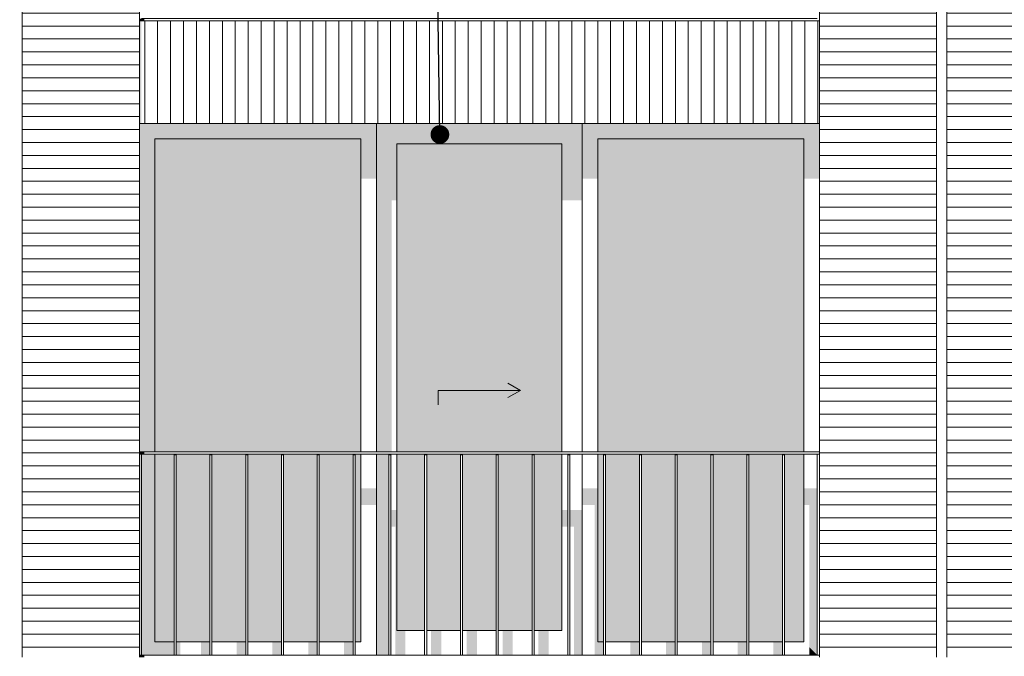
# Model space of a CAD drawing. Header units: millimetres. Extents: x -25778 to 297771, y -21930 to 17454.
# Tile 32 of 109: x 151355 to 156148, y -16725 to -13625. Entities that reach past the tile are written whole.
import ezdxf

# ---------------------------------------------------------------- set-up
doc = ezdxf.new("R2010")
doc.units = ezdxf.units.MM
doc.header["$MEASUREMENT"] = 0
for name, color, linetype in [('34 Balustrades', 7, 'Continuous'), ('34 Balustrades 2D arcering', 7, 'Continuous'), ('New_21 Buitenwanden', 7, 'Continuous'), ('New_21 Buitenwanden 2D arcering', 7, 'Continuous'), ('New_21 Buitenwanden Afdek-arcering', 7, 'Continuous'), ('New_21 Buitenwanden Deuren', 7, 'Continuous'), ('New_21 Buitenwanden Ramen', 7, 'Continuous'), ('Tekst_dim 1_ 100 .DO', 7, 'Continuous')]:
    doc.layers.add(name, color=color, linetype=linetype)
doc.dimstyles.new('GENERATED_STYLE__2', dxfattribs={"dimtxt": 0.18, "dimasz": 182.4, "dimexe": 0.18, "dimexo": 0.0625, "dimgap": 0, "dimtad": 0, "dimtih": 1, "dimtoh": 1, "dimdec": 4, "dimzin": 0, "dimdsep": 46, "dimcen": 0.09, "dimadec": 0, "dimazin": 0, "dimtfac": 1, "dimtdec": 4, "dimtmove": 0, "dimatfit": 3, "dimldrblk": 'ARROWHEAD_11', "dimfxl": 1, "dimtolj": 1, "dimtzin": 0, "dimarcsym": 0})
pattern_1 = [(180, (160342.85, -19829.75), (0, 63), [])]

# ---------------------------------------------------------------- blocks, each defined once
blk = doc.blocks.new('Section Element_649_3', base_point=(160342.8, -19829.7))
at = {"layer": 'New_21 Buitenwanden Afdek-arcering', "linetype": 'Continuous', "lineweight": 0, "true_color": 0x000000}
h = blk.add_hatch(dxfattribs=at)
h.set_pattern_fill('920_Lijnen_horz__63_0003', color=18, style=0, pattern_type=2)
h.set_pattern_definition([(180, (160342.85, -19829.75), (0, 63), [])])
h.paths.add_polyline_path([(155817.8, -13629.7), (155247.8, -13629.7), (155247.8, -16729.7), (155817.8, -16729.7)])
at = {"layer": 'New_21 Buitenwanden', "color": 7, "linetype": 'Continuous', "lineweight": 0}
for p, q in [((155247.8, -13629.7), (155247.8, -16729.7)), ((155817.8, -16729.7), (155817.8, -13629.7))]:
    blk.add_line(p, q, dxfattribs=at)
blk = doc.blocks.new('Section Element_650_3', base_point=(160342.8, -19829.7))
at = {"layer": 'New_21 Buitenwanden 2D arcering', "linetype": 'Continuous', "lineweight": 0, "true_color": 0x1e2122}
blk.add_hatch(color=250, dxfattribs=at).paths.add_polyline_path([(155817.8, -10479.7), (155247.8, -10479.7), (155247.8, -10508), (155817.8, -10508)])
at = {"layer": 'New_21 Buitenwanden Afdek-arcering', "linetype": 'Continuous', "lineweight": 0, "true_color": 0x000000}
h = blk.add_hatch(dxfattribs=at)
h.set_pattern_fill('920_Lijnen_horz__63_0003', color=18, style=0, pattern_type=2)
h.set_pattern_definition([(180, (160342.85, -19829.75), (0, 63), [])])
h.paths.add_polyline_path([(155817.8, -10479.7), (155247.8, -10479.7), (155247.8, -13629.7), (155817.8, -13629.7)])
at = {"layer": 'New_21 Buitenwanden', "color": 7, "linetype": 'Continuous', "lineweight": 0}
for p, q in [((155817.8, -13629.7), (155817.8, -10479.7)), ((155247.8, -11029.7), (155247.8, -13629.7))]:
    blk.add_line(p, q, dxfattribs=at)
blk = doc.blocks.new('Section Element_658_3', base_point=(160342.8, -19829.7))
at = {"layer": 'New_21 Buitenwanden 2D arcering', "linetype": 'Continuous', "lineweight": 0, "true_color": 0x1e2122}
blk.add_hatch(color=250, dxfattribs=at).paths.add_polyline_path([(151937.8, -14129.7), (151947.8, -14129.7), (151947.8, -13629.7), (151937.8, -13629.7)])
at = {"layer": 'New_21 Buitenwanden Afdek-arcering', "linetype": 'Continuous', "lineweight": 0, "true_color": 0x000000}
h = blk.add_hatch(dxfattribs=at)
h.set_pattern_fill('930_Lijnen_vert__63_0003', color=18, style=0, pattern_type=2)
h.set_pattern_definition([(90, (160342.85, -19829.75), (63, 0), [])])
h.paths.add_polyline_path([(151937.8, -14129.7), (155247.8, -14129.7), (155247.8, -13629.7), (151937.8, -13629.7)])
at = {"layer": 'New_21 Buitenwanden', "color": 7, "linetype": 'Continuous', "lineweight": 0}
for p, q in [((151937.8, -13629.7), (155247.8, -13629.7)), ((151937.8, -14129.7), (155247.8, -14129.7))]:
    blk.add_line(p, q, dxfattribs=at)
blk = doc.blocks.new('Section Element_694_3', base_point=(160342.8, -19829.7))
at = {"layer": 'New_21 Buitenwanden Afdek-arcering', "linetype": 'Continuous', "lineweight": 0, "true_color": 0x000000}
h = blk.add_hatch(dxfattribs=at)
h.set_pattern_fill('920_Lijnen_horz__63_0003', color=18, style=0, pattern_type=2)
h.set_pattern_definition([(180, (160342.85, -19829.75), (0, 63), [])])
h.paths.add_polyline_path([(155867.8, -13629.7), (155867.8, -16729.7), (156437.8, -16729.7), (156437.8, -13629.7)])
at = {"layer": 'New_21 Buitenwanden', "color": 7, "linetype": 'Continuous', "lineweight": 0}
for p, q in [((155867.8, -13629.7), (155867.8, -16729.7)), ((156437.8, -13629.7), (156437.8, -16729.7))]:
    blk.add_line(p, q, dxfattribs=at)
blk = doc.blocks.new('Section Element_695_3', base_point=(160342.8, -19829.7))
at = {"layer": 'New_21 Buitenwanden 2D arcering', "linetype": 'Continuous', "lineweight": 0, "true_color": 0x1e2122}
blk.add_hatch(color=250, dxfattribs=at).paths.add_polyline_path([(155867.8, -10479.7), (155867.8, -10508), (156437.8, -10508), (156437.8, -10479.7)])
at = {"layer": 'New_21 Buitenwanden Afdek-arcering', "linetype": 'Continuous', "lineweight": 0, "true_color": 0x000000}
h = blk.add_hatch(dxfattribs=at)
h.set_pattern_fill('920_Lijnen_horz__63_0003', color=18, style=0, pattern_type=2)
h.set_pattern_definition(pattern_1)
h.paths.add_polyline_path([(155867.8, -10479.7), (155867.8, -13629.7), (156437.8, -13629.7), (156437.8, -10479.7)])
at = {"layer": 'New_21 Buitenwanden', "color": 7, "linetype": 'Continuous', "lineweight": 0}
for p, q in [((155867.8, -10479.7), (155867.8, -13629.7)), ((156437.8, -11029.7), (156437.8, -13629.7))]:
    blk.add_line(p, q, dxfattribs=at)
blk = doc.blocks.new('Section Element_698_3', base_point=(160342.8, -19829.7))
at = {"layer": 'New_21 Buitenwanden Afdek-arcering', "linetype": 'Continuous', "lineweight": 0, "true_color": 0x000000}
h = blk.add_hatch(dxfattribs=at)
h.set_pattern_fill('920_Lijnen_horz__63_0003', color=18, style=0, pattern_type=2)
h.set_pattern_definition([(180, (160342.85, -19829.75), (0, 63), [])])
h.paths.add_polyline_path([(151367.8, -13629.7), (151367.8, -16729.7), (151937.8, -16729.7), (151937.8, -13629.7)])
at = {"layer": 'New_21 Buitenwanden', "color": 7, "linetype": 'Continuous', "lineweight": 0}
for p, q in [((151367.8, -13629.7), (151367.8, -16729.7)), ((151937.8, -13629.7), (151937.8, -16729.7))]:
    blk.add_line(p, q, dxfattribs=at)
blk = doc.blocks.new('Section Element_699_3', base_point=(160342.8, -19829.7))
at = {"layer": 'New_21 Buitenwanden 2D arcering', "linetype": 'Continuous', "lineweight": 0, "true_color": 0x1e2122}
blk.add_hatch(color=250, dxfattribs=at).paths.add_polyline_path([(151367.8, -10479.7), (151367.8, -10508), (151937.8, -10508), (151937.8, -10479.7)])
at = {"layer": 'New_21 Buitenwanden Afdek-arcering', "linetype": 'Continuous', "lineweight": 0, "true_color": 0x000000}
h = blk.add_hatch(dxfattribs=at)
h.set_pattern_fill('920_Lijnen_horz__63_0003', color=18, style=0, pattern_type=2)
h.set_pattern_definition(pattern_1)
h.paths.add_polyline_path([(151367.8, -10479.7), (151367.8, -13629.7), (151937.8, -13629.7), (151937.8, -10479.7)])
at = {"layer": 'New_21 Buitenwanden', "color": 7, "linetype": 'Continuous', "lineweight": 0}
for p, q in [((151367.8, -10479.7), (151367.8, -13629.7)), ((151937.8, -11029.7), (151937.8, -13629.7))]:
    blk.add_line(p, q, dxfattribs=at)
blk = doc.blocks.new('Section Element_753_3', base_point=(160342.8, -19829.7))
at = {"layer": '34 Balustrades 2D arcering', "linetype": 'Continuous', "lineweight": 0, "true_color": 0x1e2122}
blk.add_hatch(color=250, dxfattribs=at).paths.add_polyline_path([(151937.8, -13629.7), (151962.8, -13629.7), (151962.8, -13619.7), (151937.8, -13619.7)])
at = {"layer": '34 Balustrades', "color": 9, "linetype": 'Continuous', "lineweight": 0}
blk.add_line((155237.8, -13619.7), (151947.8, -13619.7), dxfattribs=at)
blk = doc.blocks.new('Section Element_756_3', base_point=(160342.8, -19829.7))
at = {"layer": '34 Balustrades 2D arcering', "linetype": 'Continuous', "lineweight": 0, "true_color": 0x1e2122}
blk.add_hatch(color=250, dxfattribs=at).paths.add_polyline_path([(151937.8, -15729.7), (151937.8, -15739.7), (151962.8, -15739.7), (151962.8, -15729.7)])
at = {"layer": '34 Balustrades', "color": 9, "linetype": 'Continuous', "lineweight": 0}
for p, q in [((155247.8, -15729.7), (151937.8, -15729.7)), ((155237.8, -15739.7), (151947.8, -15739.7))]:
    blk.add_line(p, q, dxfattribs=at)
blk = doc.blocks.new('Section Element_757_3', base_point=(160342.8, -19829.7))
at = {"layer": '34 Balustrades 2D arcering', "linetype": 'Continuous', "lineweight": 0, "true_color": 0x1e2122}
blk.add_hatch(color=250, dxfattribs=at).paths.add_polyline_path([(151937.8, -16719.7), (151937.8, -16729.7), (151962.8, -16729.7), (151962.8, -16719.7)])
at = {"layer": '34 Balustrades', "color": 9, "linetype": 'Continuous', "lineweight": 0}
blk.add_line((155237.8, -16719.7), (151947.8, -16719.7), dxfattribs=at)
blk = doc.blocks.new('Section Element_758_3', base_point=(160342.8, -19829.7))
at = {"layer": 'New_21 Buitenwanden 2D arcering', "linetype": 'Continuous', "lineweight": 0, "true_color": 0x1e2122}
for points in [[(155247.8, -14129.7), (154093.8, -14129.7), (154169.8, -14205.7), (155171.8, -14205.7)], [(154093.8, -14398.4), (154169.8, -14398.4), (154169.8, -14205.7), (154093.8, -14129.7)], [(155247.8, -14129.7), (155171.8, -14205.7), (155171.8, -14398.4), (155247.8, -14398.4)], [(154169.8, -15729.7), (154204.8, -15729.7), (154204.8, -14447.9), (155171.8, -14447.9), (155171.8, -14205.7), (154169.8, -14205.7)], [(154169.8, -15739.7), (154169.8, -16653.7), (154197.6, -16653.7), (154197.6, -15739.7)], [(154169.8, -15906.5), (154093.8, -15906.5), (154093.8, -15987.2), (154153.4, -15987.2), (154153.4, -16670.2), (154169.8, -16653.7)], [(155237.8, -15906.5), (155171.8, -15906.5), (155171.8, -15987.2), (155198.6, -15987.2), (155198.6, -16680.5), (155237.8, -16719.7)], [(154207.6, -16653.7), (154238.4, -16653.7), (154238.4, -16036.7), (154362.6, -16036.7), (154362.6, -16653.7), (154371.8, -16653.7), (154371.8, -15956), (154207.6, -15956)], [(154381.8, -16653.7), (154412.6, -16653.7), (154412.6, -16036.7), (154536.8, -16036.7), (154536.8, -16653.7), (154546, -16653.7), (154546, -15956), (154381.8, -15956)], [(154556, -16653.7), (154586.8, -16653.7), (154586.8, -16036.7), (154711, -16036.7), (154711, -16653.7), (154720.2, -16653.7), (154720.2, -15956), (154556, -15956)], [(154730.2, -16653.7), (154761, -16653.7), (154761, -16036.7), (154885.2, -16036.7), (154885.2, -16653.7), (154894.4, -16653.7), (154894.4, -15956), (154730.2, -15956)], [(154904.4, -16653.7), (154935.2, -16653.7), (154935.2, -16036.7), (155059.4, -16036.7), (155059.4, -16653.7), (155068.6, -16653.7), (155068.6, -15956), (154904.4, -15956)], [(155078.6, -16653.7), (155109.4, -16653.7), (155109.4, -16036.7), (155171.8, -16036.7), (155171.8, -15956), (155078.6, -15956)], [(154169.8, -16653.7), (154153.4, -16670.2), (154153.4, -16719.7), (154197.6, -16719.7), (154197.6, -16653.7)], [(154371.8, -16653.7), (154327.6, -16653.7), (154327.6, -16719.7), (154371.8, -16719.7)], [(154546, -16653.7), (154501.8, -16653.7), (154501.8, -16719.7), (154546, -16719.7)], [(154720.2, -16653.7), (154676, -16653.7), (154676, -16719.7), (154720.2, -16719.7)], [(154894.4, -16653.7), (154850.2, -16653.7), (154850.2, -16719.7), (154894.4, -16719.7)], [(155068.6, -16653.7), (155024.4, -16653.7), (155024.4, -16719.7), (155068.6, -16719.7)], [(155237.8, -16719.7), (155198.6, -16680.5), (155198.6, -16719.7)]]:
    blk.add_hatch(color=250, dxfattribs=at).paths.add_polyline_path(points)
at = {"layer": 'New_21 Buitenwanden Afdek-arcering', "linetype": 'Continuous', "lineweight": 0, "true_color": 0x99a3a6}
for points in [[(154169.8, -15729.7), (155171.8, -15729.7), (155171.8, -14205.7), (154169.8, -14205.7)], [(154169.8, -15739.7), (154169.8, -16653.7), (154197.6, -16653.7), (154197.6, -15739.7)], [(154371.8, -15739.7), (154207.6, -15739.7), (154207.6, -16653.7), (154371.8, -16653.7)], [(154381.8, -15739.7), (154381.8, -16653.7), (154546, -16653.7), (154546, -15739.7)], [(154556, -16653.7), (154720.2, -16653.7), (154720.2, -15739.7), (154556, -15739.7)], [(154730.2, -16653.7), (154894.4, -16653.7), (154894.4, -15739.7), (154730.2, -15739.7)], [(154904.4, -16653.7), (155068.6, -16653.7), (155068.6, -15739.7), (154904.4, -15739.7)], [(155078.6, -16653.7), (155171.8, -16653.7), (155171.8, -15739.7), (155078.6, -15739.7)]]:
    blk.add_hatch(color=253, dxfattribs=at).paths.add_polyline_path(points)
at = {"layer": 'New_21 Buitenwanden Ramen', "color": 7, "linetype": 'Continuous', "lineweight": 0}
for p, q in [((154093.8, -14129.7), (154093.8, -15729.7)), ((154169.8, -15729.7), (154169.8, -14205.7)), ((154169.8, -14205.7), (155171.8, -14205.7)), ((155171.8, -14205.7), (155171.8, -15729.7)), ((154093.8, -15739.7), (154093.8, -16719.7)), ((154169.8, -16653.7), (154169.8, -15739.7)), ((155171.8, -15739.7), (155171.8, -16653.7)), ((154197.6, -16653.7), (154169.8, -16653.7)), ((154371.8, -16653.7), (154207.6, -16653.7)), ((154546, -16653.7), (154381.8, -16653.7)), ((154720.2, -16653.7), (154556, -16653.7)), ((154894.4, -16653.7), (154730.2, -16653.7)), ((155068.6, -16653.7), (154904.4, -16653.7)), ((155171.8, -16653.7), (155078.6, -16653.7))]:
    blk.add_line(p, q, dxfattribs=at)
blk = doc.blocks.new('Section Element_759_3', base_point=(160342.8, -19829.7))
at = {"layer": 'New_21 Buitenwanden 2D arcering', "linetype": 'Continuous', "lineweight": 0, "true_color": 0x1e2122}
for points in [[(151937.8, -14129.7), (151937.8, -15729.7), (152013.8, -15729.7), (152013.8, -14205.7)], [(153091.8, -14129.7), (151937.8, -14129.7), (152013.8, -14205.7), (153015.8, -14205.7)], [(153015.8, -14398.4), (153091.8, -14398.4), (153091.8, -14129.7), (153015.8, -14205.7)], [(152013.8, -14205.7), (152013.8, -15729.7), (152172.8, -15729.7), (152172.8, -14447.9), (153015.8, -14447.9), (153015.8, -14205.7)], [(151947.8, -16719.7), (152013.8, -16653.7), (152013.8, -15739.7), (151947.8, -15739.7)], [(152107.1, -15739.7), (152013.8, -15739.7), (152013.8, -16653.7), (152107.1, -16653.7)], [(152117.1, -15739.7), (152117.1, -16653.7), (152172.8, -16653.7), (152172.8, -16036.7), (152272.1, -16036.7), (152272.1, -16653.7), (152281.3, -16653.7), (152281.3, -15956), (152172.8, -15956), (152172.8, -15739.7)], [(153091.8, -15906.5), (153015.8, -15906.5), (153015.8, -15987.2), (153091.8, -15987.2)], [(152291.3, -16653.7), (152322.1, -16653.7), (152322.1, -16036.7), (152446.3, -16036.7), (152446.3, -16653.7), (152455.5, -16653.7), (152455.5, -15956), (152291.3, -15956)], [(152465.5, -16653.7), (152496.3, -16653.7), (152496.3, -16036.7), (152620.5, -16036.7), (152620.5, -16653.7), (152629.7, -16653.7), (152629.7, -15956), (152465.5, -15956)], [(152639.7, -16653.7), (152670.5, -16653.7), (152670.5, -16036.7), (152794.7, -16036.7), (152794.7, -16653.7), (152803.9, -16653.7), (152803.9, -15956), (152639.7, -15956)], [(152813.9, -16653.7), (152844.7, -16653.7), (152844.7, -16036.7), (152968.9, -16036.7), (152968.9, -16653.7), (152978.1, -16653.7), (152978.1, -15956), (152813.9, -15956)], [(152988.1, -16653.7), (153015.8, -16653.7), (153015.8, -15956), (152988.1, -15956)], [(151947.8, -16719.7), (152107.1, -16719.7), (152107.1, -16653.7), (152013.8, -16653.7)], [(152137.8, -16653.7), (152117.1, -16653.7), (152117.1, -16719.7), (152137.8, -16719.7)], [(152237.1, -16719.7), (152281.3, -16719.7), (152281.3, -16653.7), (152237.1, -16653.7)], [(152455.5, -16653.7), (152411.3, -16653.7), (152411.3, -16719.7), (152455.5, -16719.7)], [(152629.7, -16653.7), (152585.5, -16653.7), (152585.5, -16719.7), (152629.7, -16719.7)], [(152803.9, -16653.7), (152759.7, -16653.7), (152759.7, -16719.7), (152803.9, -16719.7)], [(152978.1, -16653.7), (152933.9, -16653.7), (152933.9, -16719.7), (152978.1, -16719.7)]]:
    blk.add_hatch(color=250, dxfattribs=at).paths.add_polyline_path(points)
at = {"layer": 'New_21 Buitenwanden Afdek-arcering', "linetype": 'Continuous', "lineweight": 0, "true_color": 0x99a3a6}
for points in [[(152013.8, -14205.7), (152013.8, -15729.7), (153015.8, -15729.7), (153015.8, -14205.7)], [(152107.1, -15739.7), (152013.8, -15739.7), (152013.8, -16653.7), (152107.1, -16653.7)], [(152117.1, -15739.7), (152117.1, -16653.7), (152281.3, -16653.7), (152281.3, -15739.7)], [(152291.3, -15739.7), (152291.3, -16653.7), (152455.5, -16653.7), (152455.5, -15739.7)], [(152629.7, -15739.7), (152465.5, -15739.7), (152465.5, -16653.7), (152629.7, -16653.7)], [(152639.7, -16653.7), (152803.9, -16653.7), (152803.9, -15739.7), (152639.7, -15739.7)], [(152813.9, -16653.7), (152978.1, -16653.7), (152978.1, -15739.7), (152813.9, -15739.7)], [(153015.8, -15739.7), (152988.1, -15739.7), (152988.1, -16653.7), (153015.8, -16653.7)]]:
    blk.add_hatch(color=253, dxfattribs=at).paths.add_polyline_path(points)
at = {"layer": 'New_21 Buitenwanden Ramen', "color": 7, "linetype": 'Continuous', "lineweight": 0}
for p, q in [((153091.8, -15729.7), (153091.8, -14129.7)), ((152013.8, -15729.7), (152013.8, -14205.7)), ((152013.8, -14205.7), (153015.8, -14205.7)), ((153015.8, -14205.7), (153015.8, -15729.7)), ((152013.8, -16653.7), (152013.8, -15739.7)), ((153015.8, -15739.7), (153015.8, -16653.7)), ((153091.8, -16719.7), (153091.8, -15739.7)), ((152107.1, -16653.7), (152013.8, -16653.7)), ((152281.3, -16653.7), (152117.1, -16653.7)), ((152455.5, -16653.7), (152291.3, -16653.7)), ((152629.7, -16653.7), (152465.5, -16653.7)), ((152803.9, -16653.7), (152639.7, -16653.7)), ((152978.1, -16653.7), (152813.9, -16653.7)), ((153015.8, -16653.7), (152988.1, -16653.7))]:
    blk.add_line(p, q, dxfattribs=at)
blk = doc.blocks.new('Section Element_839_3', base_point=(160342.8, -19829.7))
at = {"layer": '34 Balustrades 2D arcering', "linetype": 'Continuous', "lineweight": 0, "true_color": 0x1e2122}
blk.add_hatch(color=250, dxfattribs=at).paths.add_polyline_path([(155078.6, -15739.7), (155068.6, -15739.7), (155068.6, -15746.8), (155078.6, -15746.8)])
at = {"layer": '34 Balustrades', "color": 9, "linetype": 'Continuous', "lineweight": 0}
for p, q in [((155068.6, -16719.7), (155068.6, -15739.7)), ((155078.6, -16719.7), (155078.6, -15739.7))]:
    blk.add_line(p, q, dxfattribs=at)
blk = doc.blocks.new('Section Element_840_3', base_point=(160342.8, -19829.7))
at = {"layer": '34 Balustrades 2D arcering', "linetype": 'Continuous', "lineweight": 0, "true_color": 0x1e2122}
blk.add_hatch(color=250, dxfattribs=at).paths.add_polyline_path([(154904.4, -15739.7), (154894.4, -15739.7), (154894.4, -15746.8), (154904.4, -15746.8)])
at = {"layer": '34 Balustrades', "color": 9, "linetype": 'Continuous', "lineweight": 0}
for p, q in [((154894.4, -16719.7), (154894.4, -15739.7)), ((154904.4, -16719.7), (154904.4, -15739.7))]:
    blk.add_line(p, q, dxfattribs=at)
blk = doc.blocks.new('Section Element_841_3', base_point=(160342.8, -19829.7))
at = {"layer": '34 Balustrades 2D arcering', "linetype": 'Continuous', "lineweight": 0, "true_color": 0x1e2122}
blk.add_hatch(color=250, dxfattribs=at).paths.add_polyline_path([(154730.2, -15739.7), (154720.2, -15739.7), (154720.2, -15746.8), (154730.2, -15746.8)])
at = {"layer": '34 Balustrades', "color": 9, "linetype": 'Continuous', "lineweight": 0}
for p, q in [((154720.2, -16719.7), (154720.2, -15739.7)), ((154730.2, -16719.7), (154730.2, -15739.7))]:
    blk.add_line(p, q, dxfattribs=at)
blk = doc.blocks.new('Section Element_842_3', base_point=(160342.8, -19829.7))
at = {"layer": '34 Balustrades 2D arcering', "linetype": 'Continuous', "lineweight": 0, "true_color": 0x1e2122}
blk.add_hatch(color=250, dxfattribs=at).paths.add_polyline_path([(154546, -15746.8), (154556, -15746.8), (154556, -15739.7), (154546, -15739.7)])
at = {"layer": '34 Balustrades', "color": 9, "linetype": 'Continuous', "lineweight": 0}
for p, q in [((154546, -16719.7), (154546, -15739.7)), ((154556, -16719.7), (154556, -15739.7))]:
    blk.add_line(p, q, dxfattribs=at)
blk = doc.blocks.new('Section Element_843_3', base_point=(160342.8, -19829.7))
at = {"layer": '34 Balustrades 2D arcering', "linetype": 'Continuous', "lineweight": 0, "true_color": 0x1e2122}
blk.add_hatch(color=250, dxfattribs=at).paths.add_polyline_path([(154381.8, -15739.7), (154371.8, -15739.7), (154371.8, -15746.8), (154381.8, -15746.8)])
at = {"layer": '34 Balustrades', "color": 9, "linetype": 'Continuous', "lineweight": 0}
for p, q in [((154371.8, -16719.7), (154371.8, -15739.7)), ((154381.8, -16719.7), (154381.8, -15739.7))]:
    blk.add_line(p, q, dxfattribs=at)
blk = doc.blocks.new('Section Element_844_3', base_point=(160342.8, -19829.7))
at = {"layer": '34 Balustrades 2D arcering', "linetype": 'Continuous', "lineweight": 0, "true_color": 0x1e2122}
blk.add_hatch(color=250, dxfattribs=at).paths.add_polyline_path([(154207.6, -15739.7), (154197.6, -15739.7), (154197.6, -15746.8), (154207.6, -15746.8)])
at = {"layer": '34 Balustrades', "color": 9, "linetype": 'Continuous', "lineweight": 0}
for p, q in [((154197.6, -16719.7), (154197.6, -15739.7)), ((154207.6, -16719.7), (154207.6, -15739.7))]:
    blk.add_line(p, q, dxfattribs=at)
blk = doc.blocks.new('Section Element_845_3', base_point=(160342.8, -19829.7))
at = {"layer": '34 Balustrades 2D arcering', "linetype": 'Continuous', "lineweight": 0, "true_color": 0x1e2122}
blk.add_hatch(color=250, dxfattribs=at).paths.add_polyline_path([(154033.4, -15739.7), (154023.4, -15739.7), (154023.4, -15746.8), (154033.4, -15746.8)])
at = {"layer": '34 Balustrades', "color": 9, "linetype": 'Continuous', "lineweight": 0}
for p, q in [((154023.4, -16719.7), (154023.4, -15739.7)), ((154033.4, -16719.7), (154033.4, -15739.7))]:
    blk.add_line(p, q, dxfattribs=at)
blk = doc.blocks.new('Section Element_846_3', base_point=(160342.8, -19829.7))
at = {"layer": '34 Balustrades 2D arcering', "linetype": 'Continuous', "lineweight": 0, "true_color": 0x1e2122}
blk.add_hatch(color=250, dxfattribs=at).paths.add_polyline_path([(153859.2, -15739.7), (153849.2, -15739.7), (153849.2, -15746.8), (153859.2, -15746.8)])
at = {"layer": '34 Balustrades', "color": 9, "linetype": 'Continuous', "lineweight": 0}
for p, q in [((153849.2, -16719.7), (153849.2, -15739.7)), ((153859.2, -16719.7), (153859.2, -15739.7))]:
    blk.add_line(p, q, dxfattribs=at)
blk = doc.blocks.new('Section Element_847_3', base_point=(160342.8, -19829.7))
at = {"layer": '34 Balustrades 2D arcering', "linetype": 'Continuous', "lineweight": 0, "true_color": 0x1e2122}
blk.add_hatch(color=250, dxfattribs=at).paths.add_polyline_path([(153685, -15739.7), (153675, -15739.7), (153675, -15746.8), (153685, -15746.8)])
at = {"layer": '34 Balustrades', "color": 9, "linetype": 'Continuous', "lineweight": 0}
for p, q in [((153675, -16719.7), (153675, -15739.7)), ((153685, -16719.7), (153685, -15739.7))]:
    blk.add_line(p, q, dxfattribs=at)
blk = doc.blocks.new('Section Element_848_3', base_point=(160342.8, -19829.7))
at = {"layer": '34 Balustrades 2D arcering', "linetype": 'Continuous', "lineweight": 0, "true_color": 0x1e2122}
blk.add_hatch(color=250, dxfattribs=at).paths.add_polyline_path([(153510.7, -15739.7), (153500.7, -15739.7), (153500.7, -15746.8), (153510.7, -15746.8)])
at = {"layer": '34 Balustrades', "color": 9, "linetype": 'Continuous', "lineweight": 0}
for p, q in [((153500.7, -16719.7), (153500.7, -15739.7)), ((153510.7, -16719.7), (153510.7, -15739.7))]:
    blk.add_line(p, q, dxfattribs=at)
blk = doc.blocks.new('Section Element_849_3', base_point=(160342.8, -19829.7))
at = {"layer": '34 Balustrades 2D arcering', "linetype": 'Continuous', "lineweight": 0, "true_color": 0x1e2122}
blk.add_hatch(color=250, dxfattribs=at).paths.add_polyline_path([(153336.5, -15739.7), (153326.5, -15739.7), (153326.5, -15746.8), (153336.5, -15746.8)])
at = {"layer": '34 Balustrades', "color": 9, "linetype": 'Continuous', "lineweight": 0}
for p, q in [((153326.5, -16719.7), (153326.5, -15739.7)), ((153336.5, -16719.7), (153336.5, -15739.7))]:
    blk.add_line(p, q, dxfattribs=at)
blk = doc.blocks.new('Section Element_850_3', base_point=(160342.8, -19829.7))
at = {"layer": '34 Balustrades 2D arcering', "linetype": 'Continuous', "lineweight": 0, "true_color": 0x1e2122}
blk.add_hatch(color=250, dxfattribs=at).paths.add_polyline_path([(153152.3, -15746.8), (153162.3, -15746.8), (153162.3, -15739.7), (153152.3, -15739.7)])
at = {"layer": '34 Balustrades', "color": 9, "linetype": 'Continuous', "lineweight": 0}
for p, q in [((153152.3, -16719.7), (153152.3, -15739.7)), ((153162.3, -16719.7), (153162.3, -15739.7))]:
    blk.add_line(p, q, dxfattribs=at)
blk = doc.blocks.new('Section Element_851_3', base_point=(160342.8, -19829.7))
at = {"layer": '34 Balustrades 2D arcering', "linetype": 'Continuous', "lineweight": 0, "true_color": 0x1e2122}
blk.add_hatch(color=250, dxfattribs=at).paths.add_polyline_path([(152988.1, -15739.7), (152978.1, -15739.7), (152978.1, -15746.8), (152988.1, -15746.8)])
at = {"layer": '34 Balustrades', "color": 9, "linetype": 'Continuous', "lineweight": 0}
for p, q in [((152978.1, -16719.7), (152978.1, -15739.7)), ((152988.1, -16719.7), (152988.1, -15739.7))]:
    blk.add_line(p, q, dxfattribs=at)
blk = doc.blocks.new('Section Element_852_3', base_point=(160342.8, -19829.7))
at = {"layer": '34 Balustrades 2D arcering', "linetype": 'Continuous', "lineweight": 0, "true_color": 0x1e2122}
blk.add_hatch(color=250, dxfattribs=at).paths.add_polyline_path([(152803.9, -15739.7), (152803.9, -15746.8), (152813.9, -15746.8), (152813.9, -15739.7)])
at = {"layer": '34 Balustrades', "color": 9, "linetype": 'Continuous', "lineweight": 0}
for p, q in [((152803.9, -16719.7), (152803.9, -15739.7)), ((152813.9, -16719.7), (152813.9, -15739.7))]:
    blk.add_line(p, q, dxfattribs=at)
blk = doc.blocks.new('Section Element_853_3', base_point=(160342.8, -19829.7))
at = {"layer": '34 Balustrades 2D arcering', "linetype": 'Continuous', "lineweight": 0, "true_color": 0x1e2122}
blk.add_hatch(color=250, dxfattribs=at).paths.add_polyline_path([(152639.7, -15739.7), (152629.7, -15739.7), (152629.7, -15746.8), (152639.7, -15746.8)])
at = {"layer": '34 Balustrades', "color": 9, "linetype": 'Continuous', "lineweight": 0}
for p, q in [((152629.7, -16719.7), (152629.7, -15739.7)), ((152639.7, -16719.7), (152639.7, -15739.7))]:
    blk.add_line(p, q, dxfattribs=at)
blk = doc.blocks.new('Section Element_854_3', base_point=(160342.8, -19829.7))
at = {"layer": '34 Balustrades 2D arcering', "linetype": 'Continuous', "lineweight": 0, "true_color": 0x1e2122}
blk.add_hatch(color=250, dxfattribs=at).paths.add_polyline_path([(152455.5, -15746.8), (152465.5, -15746.8), (152465.5, -15739.7), (152455.5, -15739.7)])
at = {"layer": '34 Balustrades', "color": 9, "linetype": 'Continuous', "lineweight": 0}
for p, q in [((152455.5, -16719.7), (152455.5, -15739.7)), ((152465.5, -16719.7), (152465.5, -15739.7))]:
    blk.add_line(p, q, dxfattribs=at)
blk = doc.blocks.new('Section Element_855_3', base_point=(160342.8, -19829.7))
at = {"layer": '34 Balustrades 2D arcering', "linetype": 'Continuous', "lineweight": 0, "true_color": 0x1e2122}
blk.add_hatch(color=250, dxfattribs=at).paths.add_polyline_path([(152291.3, -15739.7), (152281.3, -15739.7), (152281.3, -15746.8), (152291.3, -15746.8)])
at = {"layer": '34 Balustrades', "color": 9, "linetype": 'Continuous', "lineweight": 0}
for p, q in [((152281.3, -16719.7), (152281.3, -15739.7)), ((152291.3, -16719.7), (152291.3, -15739.7))]:
    blk.add_line(p, q, dxfattribs=at)
blk = doc.blocks.new('Section Element_856_3', base_point=(160342.8, -19829.7))
at = {"layer": '34 Balustrades 2D arcering', "linetype": 'Continuous', "lineweight": 0, "true_color": 0x1e2122}
blk.add_hatch(color=250, dxfattribs=at).paths.add_polyline_path([(152117.1, -15739.7), (152107.1, -15739.7), (152107.1, -15746.8), (152117.1, -15746.8)])
at = {"layer": '34 Balustrades', "color": 9, "linetype": 'Continuous', "lineweight": 0}
for p, q in [((152107.1, -16719.7), (152107.1, -15739.7)), ((152117.1, -16719.7), (152117.1, -15739.7))]:
    blk.add_line(p, q, dxfattribs=at)
blk = doc.blocks.new('Section Element_857_3', base_point=(160342.8, -19829.7))
at = {"layer": '34 Balustrades', "color": 9, "linetype": 'Continuous', "lineweight": 0}
for p, q in [((155247.8, -15739.7), (155237.8, -15739.7)), ((155237.8, -16719.7), (155237.8, -15739.7)), ((155247.8, -16719.7), (155237.8, -16719.7))]:
    blk.add_line(p, q, dxfattribs=at)
blk = doc.blocks.new('Section Element_858_3', base_point=(160342.8, -19829.7))
at = {"layer": '34 Balustrades 2D arcering', "linetype": 'Continuous', "lineweight": 0, "true_color": 0x1e2122}
blk.add_hatch(color=250, dxfattribs=at).paths.add_polyline_path([(151947.8, -16719.7), (151947.8, -15739.7), (151937.8, -15739.7), (151937.8, -16719.7)])
at = {"layer": '34 Balustrades', "color": 9, "linetype": 'Continuous', "lineweight": 0}
for p, q in [((151947.8, -15739.7), (151937.8, -15739.7)), ((151947.8, -16719.7), (151947.8, -15739.7)), ((151947.8, -16719.7), (151937.8, -16719.7))]:
    blk.add_line(p, q, dxfattribs=at)
blk = doc.blocks.new('Section Element_961_3', base_point=(160342.8, -19829.7))
at = {"layer": 'New_21 Buitenwanden 2D arcering', "linetype": 'Continuous', "lineweight": 0, "true_color": 0x1e2122}
for points in [[(154093.8, -14129.7), (153091.8, -14129.7), (153091.8, -14229.7), (153191.8, -14229.7), (153993.8, -14229.7), (154093.8, -14229.7)], [(153091.8, -15729.7), (153166.8, -15729.7), (153166.8, -14504.5), (153191.8, -14504.5), (153191.8, -14229.7), (153091.8, -14229.7)], [(153993.8, -14229.7), (153191.8, -14229.7), (153191.8, -15729.7), (153211.8, -15729.7), (153211.8, -14532.8), (153993.8, -14532.8)], [(154093.8, -14229.7), (153993.8, -14229.7), (153993.8, -14504.5), (154093.8, -14504.5)], [(153152.3, -15739.7), (153091.8, -15739.7), (153091.8, -16599.7), (153152.3, -16599.7)], [(153162.3, -15739.7), (153162.3, -16599.7), (153166.8, -16599.7), (153166.8, -16093.3), (153183.1, -16093.3), (153183.1, -16599.7), (153191.8, -16599.7), (153191.8, -16012.6), (153166.8, -16012.6), (153166.8, -15739.7)], [(153191.8, -16599.7), (153253.1, -16599.7), (153253.1, -16121.6), (153326.5, -16121.6), (153326.5, -16040.9), (153211.8, -16040.9), (153211.8, -15739.7), (153191.8, -15739.7)], [(153500.7, -16040.9), (153336.5, -16040.9), (153336.5, -16121.6), (153377.3, -16121.6), (153377.3, -16599.7), (153427.3, -16599.7), (153427.3, -16121.6), (153500.7, -16121.6)], [(153510.7, -16121.6), (153551.5, -16121.6), (153551.5, -16599.7), (153601.5, -16599.7), (153601.5, -16121.6), (153675, -16121.6), (153675, -16040.9), (153510.7, -16040.9)], [(153685, -16121.6), (153725.7, -16121.6), (153725.7, -16599.7), (153775.7, -16599.7), (153775.7, -16121.6), (153849.2, -16121.6), (153849.2, -16040.9), (153685, -16040.9)], [(153859.2, -16121.6), (153900, -16121.6), (153900, -16599.7), (153950, -16599.7), (153950, -16121.6), (153993.8, -16121.6), (153993.8, -16040.9), (153859.2, -16040.9)], [(154023.4, -16012.6), (153993.8, -16012.6), (153993.8, -16093.3), (154023.4, -16093.3)], [(154033.4, -16093.3), (154054.2, -16093.3), (154054.2, -16599.7), (154093.8, -16599.7), (154093.8, -16012.6), (154033.4, -16012.6)], [(153091.8, -16599.7), (153091.8, -16719.7), (153152.3, -16719.7), (153152.3, -16599.7)], [(153162.3, -16719.7), (153166.8, -16719.7), (153166.8, -16599.7), (153162.3, -16599.7)], [(153183.1, -16719.7), (153233.1, -16719.7), (153233.1, -16599.7), (153183.1, -16599.7)], [(153407.3, -16599.7), (153357.3, -16599.7), (153357.3, -16719.7), (153407.3, -16719.7)], [(153581.5, -16599.7), (153531.5, -16599.7), (153531.5, -16719.7), (153581.5, -16719.7)], [(153755.7, -16599.7), (153705.7, -16599.7), (153705.7, -16719.7), (153755.7, -16719.7)], [(153930, -16599.7), (153880, -16599.7), (153880, -16719.7), (153930, -16719.7)], [(154054.2, -16599.7), (154054.2, -16719.7), (154093.8, -16719.7), (154093.8, -16599.7)]]:
    blk.add_hatch(color=250, dxfattribs=at).paths.add_polyline_path(points)
at = {"layer": 'New_21 Buitenwanden Afdek-arcering', "linetype": 'Continuous', "lineweight": 0, "true_color": 0x99a3a6}
for points in [[(153993.8, -14229.7), (153191.8, -14229.7), (153191.8, -15729.7), (153993.8, -15729.7)], [(153191.8, -16599.7), (153326.5, -16599.7), (153326.5, -15739.7), (153191.8, -15739.7)], [(153500.7, -15739.7), (153336.5, -15739.7), (153336.5, -16599.7), (153500.7, -16599.7)], [(153510.7, -15739.7), (153510.7, -16599.7), (153675, -16599.7), (153675, -15739.7)], [(153849.2, -15739.7), (153685, -15739.7), (153685, -16599.7), (153849.2, -16599.7)], [(153859.2, -16599.7), (153993.8, -16599.7), (153993.8, -15739.7), (153859.2, -15739.7)]]:
    blk.add_hatch(color=253, dxfattribs=at).paths.add_polyline_path(points)
at = {"layer": 'New_21 Buitenwanden Deuren', "color": 7, "linetype": 'Continuous', "lineweight": 0}
for p, q in [((153191.8, -14229.7), (153191.8, -15729.7)), ((153993.8, -14229.7), (153191.8, -14229.7)), ((153993.8, -15729.7), (153993.8, -14229.7)), ((153392.8, -15429.7), (153792.8, -15429.7)), ((153392.8, -15429.7), (153392.8, -15499.7)), ((153792.8, -15429.7), (153732.2, -15394.7)), ((153792.8, -15429.7), (153732.2, -15464.7)), ((153191.8, -15739.7), (153191.8, -16599.7)), ((153993.8, -16599.7), (153993.8, -15739.7)), ((153191.8, -16599.7), (153326.5, -16599.7)), ((153336.5, -16599.7), (153500.7, -16599.7)), ((153510.7, -16599.7), (153675, -16599.7)), ((153685, -16599.7), (153849.2, -16599.7)), ((153859.2, -16599.7), (153993.8, -16599.7))]:
    blk.add_line(p, q, dxfattribs=at)
blk = doc.blocks.new('ARROWHEAD_11')
at = {"color": 0, "linetype": 'Continuous', "lineweight": 0}
blk.add_line((0, 0), (-1, 0), dxfattribs=at)
at = {"color": 0, "linetype": 'Continuous', "lineweight": 0, "const_width": 0.25, "flags": 128}
blk.add_lwpolyline([(-0.125, 0, 1), (0.125, 0, 1)], format="xyb", close=True, dxfattribs=at)

msp = doc.modelspace()

# ---------------------------------------------------------------- block references
at = {"layer": '34 Balustrades', "lineweight": 0}
for name in ['Section Element_753_3', 'Section Element_756_3', 'Section Element_858_3', 'Section Element_856_3', 'Section Element_855_3', 'Section Element_854_3', 'Section Element_853_3', 'Section Element_852_3', 'Section Element_851_3', 'Section Element_850_3', 'Section Element_849_3', 'Section Element_848_3', 'Section Element_847_3', 'Section Element_846_3', 'Section Element_845_3', 'Section Element_844_3', 'Section Element_843_3', 'Section Element_842_3', 'Section Element_841_3', 'Section Element_840_3', 'Section Element_839_3', 'Section Element_857_3', 'Section Element_757_3']:
    msp.add_blockref(name, (160342.8, -19829.7), dxfattribs=at)
at = {"layer": 'New_21 Buitenwanden', "lineweight": 0}
for name in ['Section Element_699_3', 'Section Element_650_3', 'Section Element_695_3', 'Section Element_698_3', 'Section Element_658_3', 'Section Element_649_3', 'Section Element_694_3']:
    msp.add_blockref(name, (160342.8, -19829.7), dxfattribs=at)
at = {"layer": 'New_21 Buitenwanden Deuren', "lineweight": 0}
msp.add_blockref('Section Element_961_3', (160342.8, -19829.7), dxfattribs=at)
at = {"layer": 'New_21 Buitenwanden Ramen', "lineweight": 0}
for name in ['Section Element_759_3', 'Section Element_758_3']:
    msp.add_blockref(name, (160342.8, -19829.7), dxfattribs=at)

# ---------------------------------------------------------------- leaders
at = {"layer": 'Tekst_dim 1_ 100 .DO', "color": 1, "linetype": 'Continuous', "lineweight": 0, "annotation_type": 0, "has_hookline": 1, "hookline_direction": 0, "text_width": 2552.2}
for points in [[(148941.1, -14183.9), (148858.7, -9001.8), (149041.1, -9001.8)], [(153400.8, -14183.9), (153318.4, -9001.8), (153500.8, -9001.8)]]:
    msp.add_leader(points, dimstyle='GENERATED_STYLE__2', dxfattribs=at)

doc.saveas('drawing.dxf')
